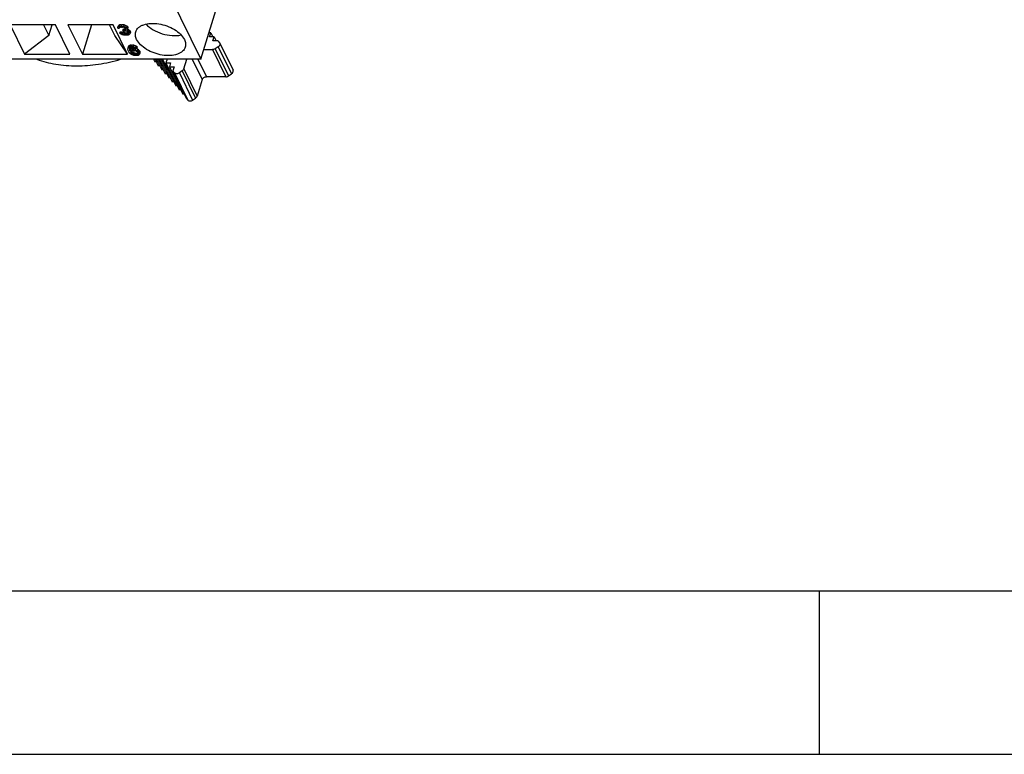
# Model space of a CAD drawing. Header units: millimetres. Extents: x 0 to 420, y 0 to 297.
# Tile 26 of 76: x 181 to 217, y 0 to 27. Entities that reach past the tile are written whole.
import ezdxf

# ---------------------------------------------------------------- set-up
doc = ezdxf.new("R2010")
doc.units = ezdxf.units.MM
doc.header["$LTSCALE"] = 23.1
doc.layers.get('0').update_dxf_attribs({"linetype": 'CONTINUOUS'})

msp = doc.modelspace()

# ---------------------------------------------------------------- linework, layer by layer
at = {"color": 7, "linetype": 'CONTINUOUS'}
for p, q in [((174.47679, 51.60738), (187.28855, 25.49976)), ((187.28855, 25.49976), (189.20894, 31.71415)), ((181.95554, 26.7637), (180.29764, 26.7637)), ((180.29764, 26.7637), (180.82638, 25.68624)), ((181.51601, 26.7637), (181.7116, 26.36513)), ((181.7116, 26.36513), (181.83477, 26.7637)), ((182.48428, 25.68624), (181.95554, 26.7637)), ((184.07397, 26.7637), (182.41607, 26.7637)), ((182.41607, 26.7637), (182.94481, 25.68624)), ((183.27777, 26.7637), (182.94481, 25.68624)), ((184.13706, 26.36513), (183.94147, 26.7637)), ((184.60271, 25.68624), (184.07397, 26.7637)), ((184.28415, 26.74209), (184.25706, 26.71387)), ((184.26801, 26.68986), (184.28415, 26.74209)), ((184.31816, 26.75619), (184.28415, 26.74209)), ((184.30202, 26.70397), (184.31816, 26.75619)), ((184.38634, 26.76325), (184.31816, 26.75619)), ((184.3702, 26.71103), (184.38634, 26.76325)), ((184.38634, 26.76325), (184.40681, 26.76325)), ((184.39067, 26.71103), (184.40681, 26.76325)), ((184.48191, 26.75619), (184.40681, 26.76325)), ((184.46577, 26.70397), (184.48191, 26.75619)), ((184.52976, 26.74209), (184.48191, 26.75619)), ((184.51363, 26.68986), (184.52976, 26.74209)), ((184.58455, 26.71387), (184.52976, 26.74209)), ((184.24092, 26.66165), (184.25706, 26.71387)), ((184.24092, 26.66165), (184.26801, 26.68986)), ((184.24453, 26.63343), (184.24092, 26.66165)), ((184.24453, 26.63343), (184.2957, 26.63343)), ((184.26801, 26.68986), (184.30202, 26.70397)), ((184.30579, 26.6546), (184.2957, 26.63343)), ((184.30202, 26.70397), (184.3702, 26.71103)), ((184.32957, 26.6687), (184.30579, 26.6546)), ((184.32084, 26.45709), (184.33697, 26.50931)), ((184.32084, 26.45709), (184.37201, 26.45709)), ((184.34145, 26.43593), (184.32084, 26.45709)), ((184.37727, 26.67576), (184.32957, 26.6687)), ((184.33697, 26.50931), (184.38814, 26.50931)), ((184.37231, 26.41477), (184.34145, 26.43593)), ((184.39067, 26.71103), (184.3702, 26.71103)), ((184.37201, 26.45709), (184.38814, 26.50931)), ((184.37201, 26.45709), (184.38916, 26.44298)), ((184.40993, 26.40066), (184.37231, 26.41477)), ((184.37727, 26.67576), (184.41821, 26.67576)), ((184.4053, 26.49521), (184.38814, 26.50931)), ((184.38916, 26.44298), (184.4053, 26.49521)), ((184.38916, 26.44298), (184.41655, 26.42888)), ((184.39067, 26.71103), (184.46577, 26.70397)), ((184.43269, 26.4811), (184.4053, 26.49521)), ((184.45779, 26.38655), (184.40993, 26.40066)), ((184.41655, 26.42888), (184.43269, 26.4811)), ((184.41655, 26.42888), (184.44048, 26.42182)), ((184.47284, 26.6687), (184.41821, 26.67576)), ((184.43266, 26.5629), (184.44879, 26.61512)), ((184.47359, 26.5629), (184.43266, 26.5629)), ((184.43266, 26.5629), (184.4465, 26.53468)), ((184.45662, 26.47404), (184.43269, 26.4811)), ((184.44048, 26.42182), (184.45662, 26.47404)), ((184.44048, 26.42182), (184.49511, 26.41477)), ((184.4465, 26.53468), (184.48744, 26.53468)), ((184.44879, 26.61512), (184.48973, 26.61512)), ((184.51125, 26.46699), (184.45662, 26.47404)), ((184.50219, 26.3795), (184.45779, 26.38655)), ((184.46577, 26.70397), (184.51363, 26.68986)), ((184.51047, 26.6546), (184.47284, 26.6687)), ((184.47359, 26.5629), (184.48973, 26.61512)), ((184.47359, 26.5629), (184.52807, 26.577)), ((184.5523, 26.52763), (184.48744, 26.53468)), ((184.54348, 26.62904), (184.48973, 26.61512)), ((184.49511, 26.41477), (184.51125, 26.46699)), ((184.49511, 26.41477), (184.55652, 26.41477)), ((184.58406, 26.3795), (184.50219, 26.3795)), ((184.54132, 26.63343), (184.51047, 26.6546)), ((184.51125, 26.46699), (184.57266, 26.46699)), ((184.51363, 26.68986), (184.56841, 26.66165)), ((184.52807, 26.577), (184.54389, 26.62819)), ((184.52807, 26.577), (184.54162, 26.59111)), ((184.54132, 26.63343), (184.54824, 26.61933)), ((184.54162, 26.59111), (184.54824, 26.61933)), ((184.58993, 26.51352), (184.5523, 26.52763)), ((184.57266, 26.46699), (184.55652, 26.41477)), ((184.55652, 26.41477), (184.60423, 26.42182)), ((184.59294, 26.56995), (184.56239, 26.54879)), ((184.56239, 26.54879), (184.62048, 26.53468)), ((184.56841, 26.66165), (184.58455, 26.71387)), ((184.56841, 26.66165), (184.59249, 26.63343)), ((184.62036, 26.47404), (184.57266, 26.46699)), ((184.62153, 26.38655), (184.58406, 26.3795)), ((184.60863, 26.68566), (184.58455, 26.71387)), ((184.62424, 26.48531), (184.58993, 26.51352)), ((184.59249, 26.63343), (184.60863, 26.68566)), ((184.59941, 26.61933), (184.59249, 26.63343)), ((184.60302, 26.59111), (184.59294, 26.56995)), ((184.59941, 26.61933), (184.61555, 26.67155)), ((184.59941, 26.61933), (184.60302, 26.59111)), ((184.60302, 26.59111), (184.61916, 26.64333)), ((184.63662, 26.5869), (184.60416, 26.59479)), ((184.60423, 26.42182), (184.62036, 26.47404)), ((184.60423, 26.42182), (184.62123, 26.42888)), ((184.60863, 26.68566), (184.61555, 26.67155)), ((184.61916, 26.64333), (184.61555, 26.67155)), ((184.62818, 26.47729), (184.62036, 26.47404)), ((184.62048, 26.53468), (184.63662, 26.5869)), ((184.62048, 26.53468), (184.65133, 26.51352)), ((184.62123, 26.42888), (184.6331, 26.46727)), ((184.62123, 26.42888), (184.63478, 26.44298)), ((184.65555, 26.40066), (184.62153, 26.38655)), ((184.62424, 26.48531), (184.63809, 26.45709)), ((184.63478, 26.44298), (184.63809, 26.45709)), ((184.66747, 26.56574), (184.63662, 26.5869)), ((184.65133, 26.51352), (184.66747, 26.56574)), ((184.65133, 26.51352), (184.67541, 26.48531)), ((184.67933, 26.41477), (184.65555, 26.40066)), ((184.69155, 26.53753), (184.66747, 26.56574)), ((184.67541, 26.48531), (184.69155, 26.53753)), ((184.68926, 26.45709), (184.67541, 26.48531)), ((184.68941, 26.43593), (184.67933, 26.41477)), ((184.68926, 26.45709), (184.7054, 26.50931)), ((184.68926, 26.45709), (184.68941, 26.43593)), ((184.70555, 26.48815), (184.68941, 26.43593)), ((184.69155, 26.53753), (184.7054, 26.50931)), ((184.70555, 26.48815), (184.7054, 26.50931)), ((187.65428, 26.47376), (187.58954, 26.47376)), ((187.59309, 26.48526), (187.59873, 26.47376)), ((187.60864, 26.32607), (187.65428, 26.47376)), ((187.65428, 26.47376), (187.72676, 26.32607)), ((181.7116, 26.36513), (180.82638, 25.68624)), ((184.60271, 25.68624), (184.13706, 26.36513)), ((184.74193, 26.01777), (184.69422, 26.01071)), ((184.72579, 25.96555), (184.74193, 26.01777)), ((184.74193, 26.01777), (184.78287, 26.01777)), ((184.76673, 25.96555), (184.78287, 26.01777)), ((184.8375, 26.01071), (184.78287, 26.01777)), ((187.7823, 26.32607), (187.60864, 26.32607)), ((187.73666, 26.17838), (187.7823, 26.32607)), ((187.91032, 26.17838), (187.73666, 26.17838)), ((187.7823, 26.32607), (187.85478, 26.17838)), ((187.91032, 26.17838), (187.97433, 26.10454)), ((187.98437, 26.08942), (188.47243, 25.09485)), ((180.82638, 25.68624), (182.48428, 25.68624)), ((182.94481, 25.68624), (184.60271, 25.68624)), ((184.61728, 25.87385), (184.62044, 25.90912)), ((184.63128, 25.82447), (184.61728, 25.87385)), ((184.62044, 25.90912), (184.63658, 25.96134)), ((184.62044, 25.90912), (184.6373, 25.93733)), ((184.65551, 25.7751), (184.63128, 25.82447)), ((184.65344, 25.98955), (184.63658, 25.96134)), ((184.6373, 25.93733), (184.65344, 25.98955)), ((184.6373, 25.93733), (184.67809, 25.95849)), ((184.69422, 26.01071), (184.65344, 25.98955)), ((184.68997, 25.72572), (184.65551, 25.7751)), ((184.68185, 25.90912), (184.67176, 25.88796)), ((184.67176, 25.88796), (184.67191, 25.86679)), ((184.67191, 25.86679), (184.6857, 25.9114)), ((184.67191, 25.86679), (184.68245, 25.82447)), ((184.67809, 25.95849), (184.69422, 26.01071)), ((184.67809, 25.95849), (184.72579, 25.96555)), ((184.70563, 25.92322), (184.68185, 25.90912)), ((184.68245, 25.82447), (184.69859, 25.87669)), ((184.68245, 25.82447), (184.68937, 25.81036)), ((184.68937, 25.81036), (184.70551, 25.86259)), ((184.68937, 25.81036), (184.73693, 25.83858)), ((184.69859, 25.87669), (184.6894, 25.9136)), ((184.72775, 25.69045), (184.68997, 25.72572)), ((184.69859, 25.87669), (184.70551, 25.86259)), ((184.75307, 25.8908), (184.70551, 25.86259)), ((184.73287, 25.93028), (184.70563, 25.92322)), ((184.72579, 25.96555), (184.76673, 25.96555)), ((184.74069, 25.7892), (184.72715, 25.7751)), ((184.72715, 25.7751), (184.7273, 25.75393)), ((184.7273, 25.75393), (184.73701, 25.78537)), ((184.73768, 25.73277), (184.7273, 25.75393)), ((184.7723, 25.66224), (184.72775, 25.69045)), ((184.79427, 25.93028), (184.73287, 25.93028)), ((184.73693, 25.83858), (184.75307, 25.8908)), ((184.73693, 25.83858), (184.78464, 25.84563)), ((184.73768, 25.73277), (184.75382, 25.78499)), ((184.73768, 25.73277), (184.7583, 25.71161)), ((184.76447, 25.80331), (184.74069, 25.7892)), ((184.74926, 25.79429), (184.75382, 25.78499)), ((184.80078, 25.89785), (184.75307, 25.8908)), ((184.77444, 25.76383), (184.75382, 25.78499)), ((184.7583, 25.71161), (184.77444, 25.76383)), ((184.7583, 25.71161), (184.78915, 25.69045)), ((184.79171, 25.81036), (184.76447, 25.80331)), ((184.76673, 25.96555), (184.82136, 25.95849)), ((184.83385, 25.64107), (184.7723, 25.66224)), ((184.80529, 25.74267), (184.77444, 25.76383)), ((184.78464, 25.84563), (184.80078, 25.89785)), ((184.78464, 25.84563), (184.83581, 25.84563)), ((184.78915, 25.69045), (184.80529, 25.74267)), ((184.78915, 25.69045), (184.82678, 25.67634)), ((184.79171, 25.81036), (184.86335, 25.81036)), ((184.82844, 25.92322), (184.79427, 25.93028)), ((184.80078, 25.89785), (184.85195, 25.89785)), ((184.84292, 25.72857), (184.80529, 25.74267)), ((184.82136, 25.95849), (184.8375, 26.01071)), ((184.82136, 25.95849), (184.88292, 25.93733)), ((184.82678, 25.67634), (184.84292, 25.72857)), ((184.82678, 25.67634), (184.86094, 25.66929)), ((184.86606, 25.90912), (184.82844, 25.92322)), ((184.83581, 25.84563), (184.85195, 25.89785)), ((184.83581, 25.84563), (184.89044, 25.83858)), ((184.89905, 25.98955), (184.8375, 26.01071)), ((184.87708, 25.72151), (184.84292, 25.72857)), ((184.88956, 25.893), (184.85195, 25.89785)), ((184.86094, 25.66929), (184.87708, 25.72151)), ((184.93258, 25.66929), (184.86094, 25.66929)), ((184.89751, 25.80331), (184.86335, 25.81036)), ((184.89691, 25.88796), (184.86606, 25.90912)), ((184.87708, 25.72151), (184.94872, 25.72151)), ((184.88292, 25.93733), (184.89905, 25.98955)), ((184.88292, 25.93733), (184.92746, 25.90912)), ((184.89044, 25.83858), (184.9057, 25.88796)), ((184.89044, 25.83858), (184.952, 25.81742)), ((184.94808, 25.88796), (184.89691, 25.88796)), ((184.93514, 25.7892), (184.89751, 25.80331)), ((184.9436, 25.96134), (184.89905, 25.98955)), ((184.96813, 25.86964), (184.91486, 25.88796)), ((184.92746, 25.90912), (184.9436, 25.96134)), ((184.92746, 25.90912), (184.94808, 25.88796)), ((184.93258, 25.66929), (184.94872, 25.72151)), ((184.93258, 25.66929), (184.95982, 25.67634)), ((184.96253, 25.7751), (184.93514, 25.7892)), ((184.96422, 25.94018), (184.9436, 25.96134)), ((184.94808, 25.88796), (184.96422, 25.94018)), ((184.97596, 25.72857), (184.94872, 25.72151)), ((184.96813, 25.86964), (184.952, 25.81742)), ((184.952, 25.81742), (184.99308, 25.79626)), ((184.95982, 25.67634), (184.97596, 25.72857)), ((184.95982, 25.67634), (184.9836, 25.69045)), ((184.98315, 25.75393), (184.96253, 25.7751)), ((185.00922, 25.84848), (184.96813, 25.86964)), ((184.99117, 25.73759), (184.97596, 25.72857)), ((184.98315, 25.75393), (184.99353, 25.73277)), ((184.9936, 25.72282), (184.9836, 25.69045)), ((184.9836, 25.69045), (184.99368, 25.71161)), ((185.02815, 25.66224), (184.98736, 25.64107)), ((184.99308, 25.79626), (185.00922, 25.84848)), ((184.99308, 25.79626), (185.03086, 25.76099)), ((184.99368, 25.71161), (184.99353, 25.73277)), ((185.04699, 25.81321), (185.00922, 25.84848)), ((185.045, 25.69045), (185.02815, 25.66224)), ((185.03086, 25.76099), (185.04699, 25.81321)), ((185.03086, 25.76099), (185.04816, 25.72572)), ((185.045, 25.69045), (185.06114, 25.74267)), ((185.04816, 25.72572), (185.045, 25.69045)), ((185.04699, 25.81321), (185.0643, 25.77794)), ((185.04816, 25.72572), (185.0643, 25.77794)), ((185.06114, 25.74267), (185.0643, 25.77794)), ((187.39753, 25.85241), (187.72277, 25.85241)), ((187.92869, 25.95683), (187.81906, 25.883)), ((187.28855, 25.49976), (178.38496, 25.49976)), ((184.88848, 25.63402), (184.83385, 25.64107)), ((184.93965, 25.63402), (184.88848, 25.63402)), ((184.98736, 25.64107), (184.93965, 25.63402)), ((185.5549, 25.49976), (185.60128, 25.40525)), ((185.65682, 25.40525), (185.60128, 25.40525)), ((185.61045, 25.49976), (185.7293, 25.25756)), ((185.66599, 25.49976), (185.85732, 25.10987)), ((185.72154, 25.49976), (185.98535, 24.96217)), ((185.77708, 25.49976), (186.11337, 24.81448)), ((185.83263, 25.49976), (186.24139, 24.66678)), ((185.88817, 25.49976), (186.36941, 24.51909)), ((186.05071, 25.49976), (186.00937, 25.36597)), ((186.00937, 25.36597), (186.18303, 25.36597)), ((186.00937, 25.36597), (186.49744, 24.3714)), ((186.18303, 25.36597), (186.13739, 25.21828)), ((186.67152, 25.14443), (186.78132, 25.49976)), ((185.78485, 25.25756), (185.7293, 25.25756)), ((185.91287, 25.10987), (185.85732, 25.10987)), ((186.04089, 24.96217), (185.98535, 24.96217)), ((186.13739, 25.21828), (186.31105, 25.21828)), ((186.13739, 25.21828), (186.62546, 24.2237)), ((186.31105, 25.21828), (186.26541, 25.07059)), ((186.32942, 24.99674), (186.26541, 25.07059)), ((186.26541, 25.07059), (186.75348, 24.07601)), ((186.61272, 25.07057), (186.5031, 24.99674)), ((188.30713, 24.88842), (188.41675, 24.96225)), ((186.16891, 24.81448), (186.11337, 24.81448)), ((186.29694, 24.66678), (186.24139, 24.66678)), ((187.34609, 24.75339), (187.15958, 24.14985)), ((188.21083, 24.85783), (187.50117, 24.85783)), ((186.42496, 24.51909), (186.36941, 24.51909)), ((186.55298, 24.3714), (186.49744, 24.3714)), ((186.681, 24.2237), (186.62546, 24.2237)), ((186.75348, 24.07601), (186.81749, 24.00217)), ((186.99116, 24.00217), (187.10079, 24.076)), ((18, 6), (414, 6)), ((210, 0), (210, 6))]:
    msp.add_line(p, q, dxfattribs=at)
at = {"color": 9, "linetype": 'CONTINUOUS'}
for p, q in [((187.72277, 25.85241), (188.21083, 24.85783)), ((187.81906, 25.883), (188.30713, 24.88842)), ((187.92869, 25.95683), (188.41675, 24.96225)), ((186.97983, 25.49976), (187.34609, 24.75339)), ((187.18616, 25.49976), (187.50117, 24.85783)), ((186.32942, 24.99674), (186.81749, 24.00217)), ((186.5031, 24.99674), (186.99116, 24.00217)), ((186.61272, 25.07057), (187.10079, 24.076)), ((186.67152, 25.14443), (187.15958, 24.14985))]:
    msp.add_line(p, q, dxfattribs=at)
at = {"color": 2, "linetype": 'CONTINUOUS'}
msp.add_line((0, 0), (420, 0), dxfattribs=at)
at = {"color": 7, "linetype": 'CONTINUOUS'}
msp.add_arc((187.92078, 26.05812), 0.07087, 26.208935, 40.916258, dxfattribs=at)
for points, knots in [([(184.9044, 26.50546), (184.9133, 26.53427), (184.94055, 26.59099), (185.00526, 26.66391), (185.09169, 26.72389), (185.23853, 26.78783), (185.46198, 26.82467), (185.75243, 26.8062), (186.04905, 26.72916), (186.32174, 26.60103), (186.54326, 26.43518), (186.65204, 26.29633), (186.68705, 26.22497)], [0, 0, 0, 0, 0.04317043, 0.088623, 0.13809522, 0.19256408, 0.31673183, 0.45769772, 0.60663526, 0.7528449, 0.88622516, 1, 1, 1, 1]), ([(185.28058, 26.78914), (185.3557, 26.70811), (185.54495, 26.56548), (185.87401, 26.42354), (186.22578, 26.35531), (186.46241, 26.36656), (186.57007, 26.39117)], [0, 0, 0, 0, 0.23700782, 0.50008351, 0.76310939, 1, 1, 1, 1]), ([(184.93704, 26.22497), (184.91483, 26.27023), (184.88373, 26.36311), (184.89098, 26.46203), (184.9044, 26.50546)], [0, 0, 0, 0, 0.52588452, 1, 1, 1, 1]), ([(186.71969, 25.94449), (186.71079, 25.91567), (186.68354, 25.85896), (186.61883, 25.78603), (186.5324, 25.72605), (186.38557, 25.66212), (186.16211, 25.62527), (185.87167, 25.64375), (185.57505, 25.72078), (185.30235, 25.84891), (185.08083, 26.01477), (184.97205, 26.15362), (184.93704, 26.22497)], [0, 0, 0, 0, 0.04317043, 0.088623, 0.13809522, 0.19256408, 0.31673183, 0.45769772, 0.60663526, 0.7528449, 0.88622516, 1, 1, 1, 1]), ([(186.68705, 26.22497), (186.70927, 26.17971), (186.74036, 26.08683), (186.73311, 25.98792), (186.71969, 25.94449)], [0, 0, 0, 0, 0.52588452, 1, 1, 1, 1]), ([(187.98436, 26.08942), (187.98929, 26.07938), (187.9943, 26.05548), (187.98535, 26.01859), (187.96279, 25.984), (187.94098, 25.96511), (187.92869, 25.95683)], [0, 0, 0, 0, 0.21560681, 0.45103674, 0.71423043, 1, 1, 1, 1]), ([(187.81906, 25.883), (187.81185, 25.87814), (187.7824, 25.86124), (187.74802, 25.85241), (187.72277, 25.85241)], [0, 0, 0, 0, 0.25611636, 1, 1, 1, 1]), ([(181.27186, 25.49926), (181.49813, 25.41739), (181.98162, 25.2953), (182.61028, 25.24788), (183.13253, 25.2683), (183.67362, 25.32984), (184.07721, 25.42043), (184.34262, 25.49884)], [0, 0, 0, 0, 0.23145534, 0.47652204, 0.60380607, 0.73378227, 1, 1, 1, 1]), ([(186.5031, 24.99674), (186.48871, 24.98706), (186.4576, 24.97198), (186.40851, 24.9636), (186.363, 24.97047), (186.33813, 24.98669), (186.32942, 24.99674)], [0, 0, 0, 0, 0.27787034, 0.54531992, 0.78692217, 1, 1, 1, 1]), ([(186.67152, 25.14443), (186.66934, 25.13738), (186.65664, 25.10801), (186.63299, 25.08422), (186.61272, 25.07057)], [0, 0, 0, 0, 0.23190121, 1, 1, 1, 1]), ([(188.41675, 24.96225), (188.42905, 24.97053), (188.45086, 24.98943), (188.47342, 25.02401), (188.48237, 25.06091), (188.47736, 25.0848), (188.47243, 25.09484)], [0, 0, 0, 0, 0.2857698, 0.54896357, 0.78439344, 1, 1, 1, 1]), ([(187.34609, 24.75339), (187.35538, 24.78345), (187.39107, 24.8235), (187.45023, 24.85189), (187.48448, 24.85783), (187.50117, 24.85783)], [0, 0, 0, 0, 0.48037045, 0.74506998, 1, 1, 1, 1]), ([(188.21083, 24.85783), (188.21905, 24.85783), (188.25297, 24.86072), (188.28578, 24.87405), (188.30713, 24.88842)], [0, 0, 0, 0, 0.24203984, 1, 1, 1, 1]), ([(186.81749, 24.00217), (186.8262, 23.99212), (186.85107, 23.97589), (186.89658, 23.96902), (186.94567, 23.97741), (186.97678, 23.99248), (186.99116, 24.00217)], [0, 0, 0, 0, 0.21307805, 0.4546804, 0.72212992, 1, 1, 1, 1]), ([(187.10079, 24.076), (187.10788, 24.08077), (187.13289, 24.10027), (187.15272, 24.12765), (187.15958, 24.14985)], [0, 0, 0, 0, 0.26878137, 1, 1, 1, 1])]:
    msp.add_open_spline(points, degree=3, knots=knots, dxfattribs=at)

doc.saveas('drawing.dxf')
